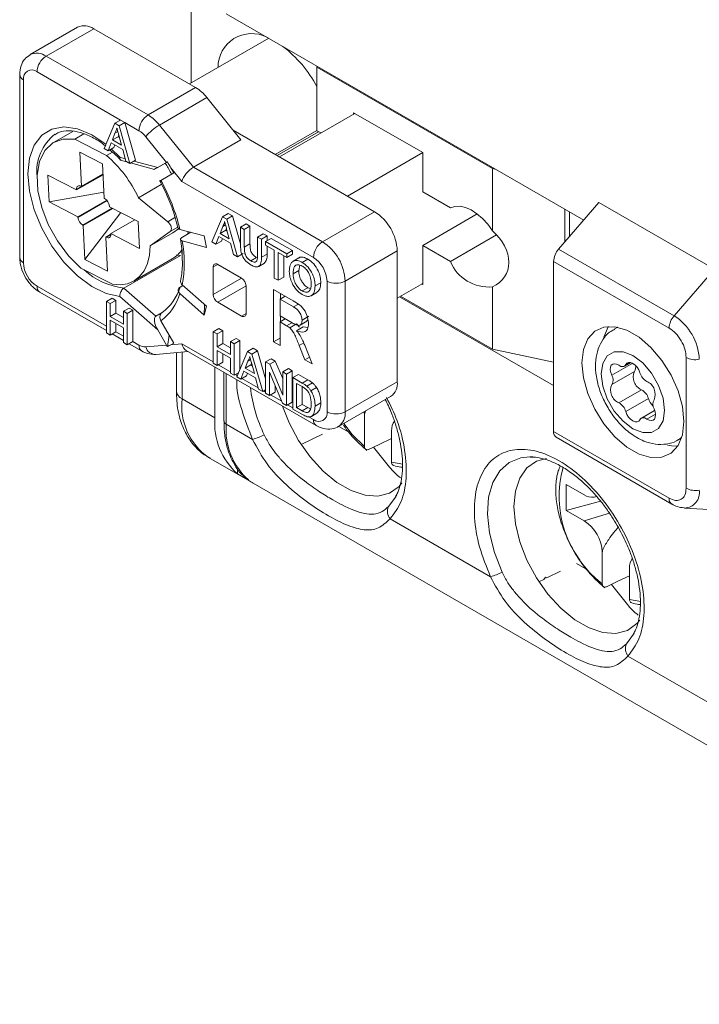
# Model space of a CAD drawing. Header units: millimetres. Extents: x 0 to 420, y 0 to 297.
# Tile 10 of 16: x 319 to 340, y 36 to 67. Entities that reach past the tile are written whole.
import ezdxf

# ---------------------------------------------------------------- set-up
doc = ezdxf.new("R2010")
doc.units = ezdxf.units.MM

msp = doc.modelspace()

# ---------------------------------------------------------------- linework, layer by layer
at = {"color": 7, "linetype": 'Continuous', "lineweight": 15}
for p, q in [((324.213, 67.795), (324.213, 65.04)), ((325.309, 67.203), (336.469, 60.761)), ((320.672, 66.784), (319.187, 65.926)), ((321.172, 66.734), (319.687, 65.877)), ((321.172, 66.734), (324.354, 64.897)), ((326.635, 66.438), (324.16, 65.009)), ((319.687, 65.877), (322.869, 64.04)), ((328.173, 65.55), (328.137, 65.53)), ((333.617, 62.366), (328.137, 65.53)), ((328.137, 65.53), (328.137, 63.55)), ((318.863, 65.305), (318.863, 59.589)), ((322.009, 63.883), (319.404, 65.387)), ((318.98, 65.142), (318.98, 59.426)), ((322.869, 64.04), (324.354, 64.897)), ((324.708, 64.584), (323.223, 63.726)), ((324.708, 64.584), (325.768, 63.264)), ((329.322, 64.091), (326.971, 62.733)), ((331.443, 62.866), (329.286, 64.111)), ((329.286, 64.111), (329.286, 64.07)), ((321.832, 63.781), (321.495, 62.996)), ((321.832, 63.781), (322.009, 63.883)), ((321.967, 63.703), (321.832, 63.781)), ((321.967, 63.703), (322.144, 63.806)), ((322.304, 62.529), (321.967, 63.703)), ((322.144, 63.806), (322.009, 63.883)), ((322.481, 62.631), (322.144, 63.806)), ((322.586, 63.55), (322.144, 63.806)), ((323.223, 63.726), (324.283, 62.407)), ((320.521, 63.529), (319.922, 63.184)), ((320.584, 63.283), (320.869, 63.448)), ((321.755, 63.261), (321.837, 63.471)), ((321.755, 63.261), (321.932, 63.363)), ((321.837, 63.471), (321.924, 63.521)), ((321.932, 63.363), (321.955, 63.423)), ((321.979, 63.335), (321.932, 63.363)), ((321.958, 63.415), (322.044, 63.094)), ((323.443, 62.561), (322.799, 63.362)), ((329.94, 61.019), (325.523, 63.569)), ((328.137, 63.556), (326.841, 62.808)), ((328.19, 63.519), (326.9, 62.774)), ((328.261, 63.478), (328.137, 63.55)), ((321.572, 62.776), (320.584, 63.283)), ((321.622, 62.923), (321.719, 63.168)), ((321.719, 63.168), (322.08, 62.96)), ((322.044, 63.094), (321.755, 63.261)), ((321.799, 63.025), (321.83, 63.104)), ((325.768, 63.264), (324.283, 62.407)), ((320.741, 62.876), (321.447, 62.513)), ((320.741, 62.876), (320.791, 61.807)), ((321.495, 62.996), (321.622, 62.923)), ((321.572, 62.776), (321.755, 62.882)), ((321.622, 62.923), (321.799, 63.025)), ((321.723, 62.981), (321.989, 62.719)), ((322.08, 62.96), (322.177, 62.602)), ((331.443, 62.866), (329.092, 61.509)), ((331.443, 61.641), (331.443, 62.866)), ((321.447, 62.513), (321.497, 61.445)), ((321.989, 62.719), (322.158, 62.674)), ((322.039, 62.618), (322.245, 62.563)), ((322.177, 62.602), (322.304, 62.529)), ((322.304, 62.529), (322.481, 62.631)), ((322.325, 62.542), (323.066, 62.343)), ((322.429, 62.601), (323.17, 62.403)), ((323.473, 62.578), (323.111, 62.369)), ((323.17, 62.403), (323.443, 62.561)), ((323.473, 62.578), (323.443, 62.561)), ((320.641, 61.7), (319.741, 62.162)), ((319.741, 62.162), (319.78, 61.324)), ((320.641, 61.7), (321.463, 62.175)), ((321.462, 62.195), (320.791, 61.807)), ((323.27, 61.999), (323.672, 62.231)), ((323.583, 62.387), (323.672, 62.231)), ((323.925, 61.961), (323.583, 62.387)), ((324.283, 62.407), (328.314, 60.08)), ((333.617, 62.366), (333.73, 62.342)), ((333.617, 62.366), (333.617, 60.425)), ((320.79, 61.808), (320.64, 61.721)), ((320.773, 61.816), (320.791, 61.807)), ((323.279, 61.866), (322.572, 61.457)), ((328.031, 59.59), (323.925, 61.961)), ((319.78, 61.324), (321.488, 61.629)), ((320.641, 61.7), (320.64, 61.721)), ((332.307, 61.143), (331.443, 61.641)), ((320.68, 60.862), (319.78, 61.324)), ((320.68, 60.862), (321.581, 61.383)), ((320.681, 60.841), (321.594, 61.368)), ((321.497, 61.445), (321.514, 61.436)), ((321.663, 61.196), (321.664, 61.175)), ((323.485, 60.709), (322.572, 61.457)), ((336.941, 61.305), (335.683, 59.853)), ((336.941, 61.305), (340.547, 59.223)), ((321.749, 61.132), (320.83, 60.601)), ((320.848, 60.592), (321.766, 61.123)), ((320.898, 59.524), (322.023, 60.991)), ((322.565, 60.713), (321.664, 61.175)), ((325.192, 60.862), (325.369, 60.964)), ((325.327, 60.784), (325.504, 60.886)), ((325.369, 60.964), (325.504, 60.886)), ((325.504, 60.886), (325.755, 60.012)), ((328.314, 60.08), (329.94, 61.019)), ((333.144, 60.95), (331.443, 59.967)), ((335.88, 61.101), (335.88, 60.08)), ((336.021, 61.019), (336.021, 60.244)), ((320.681, 60.841), (320.68, 60.862)), ((320.848, 60.592), (320.83, 60.601)), ((320.848, 60.592), (320.898, 59.524)), ((322.454, 60.77), (321.704, 60.337)), ((322.565, 60.713), (322.604, 59.875)), ((323.71, 60.839), (323.485, 60.709)), ((324.855, 60.076), (325.192, 60.862)), ((325.192, 60.862), (325.327, 60.784)), ((325.202, 60.562), (325.286, 60.611)), ((325.327, 60.784), (325.664, 59.609)), ((325.755, 60.537), (325.932, 60.639)), ((325.874, 60.468), (326.051, 60.57)), ((325.932, 60.639), (326.051, 60.57)), ((326.051, 60.57), (326.051, 60.013)), ((321.554, 60.23), (321.705, 60.317)), ((321.571, 60.221), (321.705, 60.298)), ((321.704, 60.337), (321.705, 60.316)), ((322.604, 59.875), (321.704, 60.337)), ((322.94, 59.953), (323.562, 60.397)), ((323.647, 60.361), (322.94, 59.953)), ((323.801, 60.535), (323.562, 60.397)), ((323.647, 60.361), (323.824, 60.487)), ((323.864, 60.467), (324.619, 60.264)), ((324.201, 60.376), (323.942, 60.227)), ((324.11, 60.324), (324.122, 60.397)), ((324.619, 60.264), (324.692, 59.907)), ((325.202, 60.562), (325.115, 60.341)), ((325.115, 60.341), (325.292, 60.443)), ((325.115, 60.341), (325.405, 60.174)), ((325.316, 60.504), (325.292, 60.443)), ((325.292, 60.443), (325.339, 60.416)), ((325.405, 60.174), (325.322, 60.479)), ((325.755, 59.973), (325.755, 60.537)), ((325.755, 60.537), (325.874, 60.468)), ((325.874, 60.468), (325.874, 59.911)), ((326.288, 60.229), (326.465, 60.331)), ((326.408, 60.16), (326.584, 60.262)), ((326.465, 60.331), (326.584, 60.262)), ((326.584, 60.262), (326.584, 60.112)), ((333.746, 60.3), (332.307, 59.469)), ((321.554, 60.23), (321.604, 59.162)), ((321.571, 60.221), (321.554, 60.23)), ((323.937, 60.109), (324.692, 59.907)), ((324.982, 60.003), (324.855, 60.076)), ((325.079, 60.249), (324.982, 60.003)), ((324.982, 60.003), (325.159, 60.105)), ((325.441, 60.04), (325.079, 60.249)), ((325.19, 60.184), (325.159, 60.105)), ((325.537, 59.683), (325.441, 60.04)), ((325.874, 59.911), (326.051, 60.013)), ((326.288, 60.229), (326.408, 60.16)), ((326.288, 59.672), (326.288, 60.229)), ((326.408, 60.16), (326.408, 59.596)), ((326.538, 60.085), (326.715, 60.187)), ((326.538, 60.085), (327.202, 59.702)), ((326.538, 59.972), (326.538, 60.085)), ((326.81, 59.815), (326.538, 59.972)), ((326.715, 60.187), (327.378, 59.804)), ((331.443, 58.743), (331.443, 59.967)), ((331.443, 59.967), (332.307, 59.469)), ((323.886, 59.657), (322.118, 58.636)), ((323.754, 59.669), (323.886, 59.657)), ((323.93, 59.845), (323.93, 59.618)), ((325.664, 59.609), (325.537, 59.683)), ((325.664, 59.609), (325.841, 59.712)), ((326.408, 59.596), (326.584, 59.699)), ((326.584, 59.945), (326.584, 59.699)), ((326.81, 58.948), (326.81, 59.815)), ((327.202, 59.589), (326.93, 59.746)), ((326.93, 59.746), (326.93, 58.879)), ((327.202, 59.702), (327.378, 59.804)), ((327.202, 59.702), (327.202, 59.589)), ((327.202, 59.589), (327.378, 59.691)), ((327.378, 59.804), (327.378, 59.691)), ((330.647, 59.794), (329.021, 58.855)), ((330.647, 55.712), (330.647, 59.794)), ((335.683, 59.853), (339.289, 57.771)), ((320.898, 59.524), (321.604, 59.162)), ((322.422, 58.853), (323.624, 59.547)), ((325.044, 59.376), (324.902, 59.294)), ((325.044, 59.376), (325.786, 58.947)), ((326.074, 59.486), (326.251, 59.588)), ((326.325, 59.314), (326.502, 59.416)), ((327.106, 59.644), (327.106, 58.981)), ((327.574, 59.575), (327.397, 59.473)), ((327.606, 59.346), (327.574, 59.186)), ((327.681, 59.438), (327.858, 59.54)), ((335.526, 54.158), (335.526, 59.47)), ((335.526, 59.47), (339.133, 57.388)), ((320.772, 59.261), (321.761, 58.754)), ((324.902, 58.437), (324.902, 59.294)), ((327.397, 59.084), (327.574, 59.186)), ((340.547, 59.223), (339.289, 57.771)), ((323.937, 58.736), (324.692, 58.067)), ((324.902, 58.437), (325.786, 58.947)), ((326.93, 58.879), (326.81, 58.948)), ((326.93, 58.879), (327.106, 58.981)), ((328.083, 58.702), (328.26, 58.804)), ((328.455, 54.773), (328.455, 58.855)), ((329.021, 58.855), (329.021, 54.773)), ((331.443, 58.783), (330.647, 58.324)), ((331.408, 58.763), (331.443, 58.743)), ((319.404, 58.691), (321.568, 57.442)), ((319.487, 58.508), (321.568, 57.307)), ((322.118, 58.636), (323.111, 57.756)), ((323.864, 58.463), (324.619, 57.793)), ((323.869, 58.665), (323.958, 58.717)), ((325.927, 58.702), (325.044, 58.192)), ((325.927, 58.702), (325.927, 57.845)), ((326.789, 58.593), (327.403, 58.238)), ((326.789, 56.96), (326.789, 58.593)), ((327.001, 58.296), (327.001, 58.47)), ((327.68, 58.546), (327.857, 58.648)), ((327.857, 58.648), (327.94, 58.623)), ((327.964, 58.397), (328.14, 58.5)), ((333.617, 58.673), (333.617, 56.732)), ((321.568, 58.218), (321.745, 58.32)), ((321.568, 58.218), (321.568, 57.238)), ((321.687, 58.149), (321.568, 58.218)), ((321.687, 58.149), (321.864, 58.251)), ((321.687, 57.747), (321.687, 58.149)), ((321.864, 58.251), (321.745, 58.32)), ((321.864, 57.849), (321.864, 58.251)), ((323.17, 57.328), (321.989, 58.375)), ((324.619, 57.793), (324.627, 58.124)), ((325.786, 57.763), (325.044, 58.192)), ((327.152, 58.383), (326.988, 58.289)), ((326.988, 58.289), (326.988, 57.766)), ((327.41, 58.046), (326.988, 58.289)), ((327.56, 58.133), (327.41, 58.046)), ((330.718, 58.365), (335.526, 55.589)), ((330.753, 58.385), (333.617, 56.732)), ((321.687, 57.747), (321.864, 57.849)), ((322.101, 57.713), (321.864, 57.849)), ((322.101, 57.91), (322.278, 58.013)), ((322.101, 57.91), (322.101, 57.508)), ((322.22, 57.841), (322.101, 57.91)), ((322.22, 57.841), (322.397, 57.943)), ((322.22, 56.862), (322.22, 57.841)), ((322.397, 57.943), (322.278, 58.013)), ((322.397, 56.964), (322.397, 57.943)), ((323.311, 57.872), (323.111, 57.756)), ((324.619, 57.793), (324.692, 58.067)), ((325.786, 57.763), (325.927, 57.845)), ((322.101, 57.508), (321.687, 57.747)), ((321.687, 57.634), (322.101, 57.395)), ((321.687, 57.169), (321.687, 57.634)), ((321.864, 57.271), (321.864, 57.532)), ((323.27, 57.617), (323.672, 56.919)), ((326.988, 57.766), (327.367, 57.547)), ((327.152, 57.671), (326.988, 57.577)), ((327.193, 57.459), (326.988, 57.577)), ((326.988, 57.577), (326.988, 56.844)), ((327.001, 57.585), (327.001, 57.758)), ((327.356, 57.554), (327.193, 57.459)), ((327.503, 57.518), (327.291, 57.395)), ((327.593, 57.416), (327.503, 57.518)), ((327.614, 57.482), (327.826, 57.605)), ((327.889, 57.757), (327.677, 57.635)), ((327.824, 57.608), (327.86, 57.646)), ((321.568, 57.238), (321.687, 57.169)), ((321.687, 57.169), (321.864, 57.271)), ((321.747, 57.204), (322.101, 56.999)), ((321.864, 57.271), (322.101, 57.135)), ((322.101, 57.395), (322.101, 56.931)), ((323.17, 57.328), (323.443, 56.855)), ((324.906, 57.271), (325.083, 57.373)), ((324.906, 56.291), (324.906, 57.271)), ((324.906, 57.271), (325.026, 57.202)), ((325.026, 57.202), (325.203, 57.304)), ((325.026, 57.202), (325.026, 56.8)), ((325.083, 57.373), (325.203, 57.304)), ((325.203, 57.304), (325.203, 56.902)), ((327.714, 57.424), (327.502, 57.302)), ((327.853, 57.404), (327.714, 57.424)), ((337.517, 57.415), (337.426, 57.362)), ((337.426, 57.363), (337.532, 57.412)), ((322.101, 56.931), (322.22, 56.862)), ((322.22, 56.862), (322.397, 56.964)), ((322.28, 56.896), (322.669, 56.671)), ((322.397, 56.964), (322.586, 56.854)), ((323.473, 56.809), (323.531, 57.164)), ((323.583, 56.868), (323.672, 56.919)), ((323.583, 56.868), (323.925, 56.898)), ((323.925, 56.898), (324.906, 56.332)), ((325.026, 56.8), (325.203, 56.902)), ((325.203, 56.902), (325.439, 56.765)), ((325.439, 56.963), (325.616, 57.065)), ((325.439, 56.561), (325.439, 56.963)), ((325.439, 56.963), (325.559, 56.894)), ((325.559, 56.894), (325.736, 56.996)), ((325.559, 56.894), (325.559, 55.914)), ((325.616, 57.065), (325.736, 56.996)), ((325.736, 56.996), (325.736, 56.094)), ((326.988, 57.075), (326.789, 56.96)), ((326.988, 56.844), (326.789, 56.96)), ((327.729, 56.924), (327.588, 56.843)), ((322.799, 56.798), (323.443, 56.855)), ((323.117, 56.562), (324.117, 56.652)), ((323.754, 56.619), (323.754, 55.425)), ((323.93, 56.635), (323.93, 55.18)), ((324.061, 56.684), (328.114, 54.345)), ((325.026, 56.8), (325.439, 56.561)), ((325.439, 56.448), (325.026, 56.687)), ((325.026, 56.687), (325.026, 56.222)), ((325.203, 56.585), (325.203, 56.324)), ((325.639, 55.868), (325.976, 56.653)), ((325.976, 56.653), (326.152, 56.755)), ((325.976, 56.653), (326.111, 56.576)), ((326.111, 56.576), (326.287, 56.678)), ((326.111, 56.576), (326.447, 55.401)), ((326.152, 56.755), (326.287, 56.678)), ((326.287, 56.678), (326.538, 55.804)), ((327.764, 56.397), (327.588, 56.843)), ((327.761, 56.849), (327.993, 56.265)), ((333.617, 56.732), (335.526, 56.319)), ((325.026, 56.222), (324.906, 56.291)), ((325.026, 56.222), (325.203, 56.324)), ((325.439, 55.983), (325.439, 56.448)), ((325.985, 56.354), (325.898, 56.133)), ((325.985, 56.354), (326.07, 56.403)), ((326.099, 56.295), (326.075, 56.235)), ((326.188, 55.966), (326.105, 56.271)), ((326.538, 56.329), (326.715, 56.431)), ((326.538, 55.349), (326.538, 56.329)), ((326.538, 56.329), (326.665, 56.256)), ((326.665, 56.256), (326.841, 56.358)), ((326.715, 56.431), (326.841, 56.358)), ((326.841, 56.358), (327.071, 55.812)), ((327.907, 56.479), (327.764, 56.397)), ((327.993, 56.265), (327.764, 56.397)), ((337.995, 56.287), (337.342, 55.911)), ((337.736, 56.196), (337.935, 56.311)), ((337.903, 56.316), (337.78, 56.245)), ((339.665, 56.466), (339.665, 52.384)), ((324.955, 56.168), (324.955, 54.588)), ((325.061, 56.242), (325.439, 56.024)), ((325.236, 56.006), (325.236, 54.486)), ((325.309, 55.964), (325.309, 54.384)), ((325.559, 55.914), (325.439, 55.983)), ((325.559, 55.914), (325.691, 55.99)), ((325.862, 56.041), (325.766, 55.795)), ((326.224, 55.832), (325.862, 56.041)), ((325.898, 56.133), (326.075, 56.235)), ((325.898, 56.133), (326.188, 55.966)), ((325.974, 55.976), (325.942, 55.897)), ((326.075, 56.235), (326.123, 56.207)), ((327.064, 55.045), (326.658, 56.011)), ((326.658, 56.011), (326.658, 55.28)), ((326.665, 56.256), (327.071, 55.29)), ((327.071, 56.021), (327.248, 56.123)), ((327.071, 55.29), (327.071, 56.021)), ((327.071, 56.021), (327.191, 55.952)), ((327.191, 55.952), (327.368, 56.054)), ((327.248, 56.123), (327.368, 56.054)), ((327.368, 56.054), (327.368, 55.074)), ((338.049, 56.03), (337.342, 55.622)), ((325.594, 55.934), (325.653, 55.901)), ((325.766, 55.795), (325.639, 55.868)), ((325.766, 55.795), (325.942, 55.897)), ((325.801, 55.815), (326.307, 55.523)), ((326.32, 55.475), (326.224, 55.832)), ((327.191, 55.952), (327.191, 54.972)), ((327.387, 55.839), (327.563, 55.941)), ((327.387, 54.859), (327.387, 55.839)), ((327.387, 55.839), (327.677, 55.671)), ((327.678, 55.557), (327.506, 55.657)), ((327.506, 55.657), (327.506, 54.903)), ((327.563, 55.941), (327.854, 55.773)), ((327.677, 55.671), (327.854, 55.773)), ((327.827, 55.571), (328.003, 55.673)), ((329.021, 54.773), (330.647, 55.712)), ((326.447, 55.401), (326.32, 55.475)), ((326.447, 55.401), (326.538, 55.454)), ((326.483, 55.422), (326.538, 55.39)), ((326.658, 55.28), (326.538, 55.349)), ((326.658, 55.28), (326.834, 55.382)), ((326.834, 55.591), (326.834, 55.382)), ((327.683, 55.555), (327.683, 55.005)), ((327.95, 55.429), (328.127, 55.531)), ((338.27, 55.459), (337.563, 55.051)), ((323.93, 55.18), (324.955, 54.588)), ((326.693, 55.3), (327.042, 55.099)), ((327.191, 54.972), (327.064, 55.045)), ((327.191, 54.972), (327.368, 55.074)), ((328.083, 54.952), (328.26, 55.054)), ((328.814, 54.315), (330.44, 55.254)), ((338.487, 55.19), (337.78, 54.781)), ((327.226, 54.992), (327.387, 54.9)), ((327.691, 54.684), (327.387, 54.859)), ((327.506, 54.903), (327.683, 55.005)), ((327.506, 54.903), (327.681, 54.802)), ((327.681, 54.802), (327.858, 54.904)), ((327.683, 55.005), (327.858, 54.904)), ((327.858, 54.904), (327.942, 54.866)), ((327.966, 54.628), (328.142, 54.731)), ((329.615, 54.777), (329.622, 54.67)), ((338.68, 54.813), (338.267, 54.574)), ((327.869, 54.621), (328.031, 54.528)), ((329.622, 53.689), (329.622, 54.67)), ((338.706, 54.699), (338.439, 54.545)), ((325.309, 54.384), (326.134, 53.907)), ((328.82, 54.316), (329.155, 54.122)), ((330.471, 53.199), (330.471, 54.18)), ((339.133, 52.076), (335.526, 54.158)), ((327.645, 53.75), (328.314, 54.077)), ((335.609, 53.975), (339.216, 51.893)), ((339.521, 53.965), (339.426, 53.899)), ((339.426, 53.898), (339.517, 53.951)), ((329.904, 53.669), (330.407, 53.043)), ((324.759, 53.348), (326.114, 52.566)), ((324.795, 53.328), (324.759, 53.348)), ((330.471, 53.199), (330.825, 53.139)), ((334.785, 53.364), (334.874, 53.361)), ((325.662, 52.995), (325.662, 52.836)), ((325.662, 52.836), (325.981, 52.652)), ((325.981, 52.658), (325.981, 52.652)), ((326.147, 52.546), (354.341, 36.271)), ((336.481, 52.18), (335.915, 52.506)), ((335.915, 52.506), (335.915, 51.69)), ((330.598, 52.115), (330.375, 51.811)), ((336.991, 51.983), (335.915, 51.69)), ((336.795, 52.108), (336.875, 52.124)), ((335.915, 51.69), (336.481, 51.363)), ((339.612, 51.768), (341.129, 51.683)), ((330.424, 51.431), (333.558, 49.621)), ((336.481, 51.363), (337.269, 51.607)), ((337.047, 49.403), (337.047, 50.383)), ((336.244, 50.03), (336.58, 49.836)), ((337.895, 48.913), (337.895, 49.894)), ((335.069, 49.464), (335.24, 49.548)), ((335.225, 49.54), (335.272, 49.611)), ((335.24, 49.548), (335.233, 49.552)), ((335.272, 49.611), (335.318, 49.585)), ((335.311, 49.589), (335.318, 49.585)), ((335.318, 49.585), (335.739, 49.791)), ((337.329, 49.383), (337.831, 48.757)), ((337.895, 48.913), (338.249, 48.853)), ((338.022, 47.828), (337.8, 47.525)), ((337.848, 47.145), (340.983, 45.335))]:
    msp.add_line(p, q, dxfattribs=at)
at = {"color": 7, "linetype": 'Continuous', "lineweight": 15, "flags": 128}
for points in [[(321.989, 58.375), (321.559, 58.47), (321.11, 58.688), (320.664, 59.018), (320.242, 59.445), (319.866, 59.947), (319.552, 60.502), (319.317, 61.081), (319.171, 61.657), (319.122, 62.202), (319.171, 62.691), (319.317, 63.098), (319.552, 63.406), (319.866, 63.598), (320.242, 63.666), (320.664, 63.606), (321.11, 63.422), (321.551, 63.127)], [(320.584, 63.283), (320.213, 63.287), (319.895, 63.167), (319.646, 62.93), (319.481, 62.589), (319.408, 62.163), (319.431, 61.674), (319.549, 61.149), (319.755, 60.617), (320.038, 60.107), (320.384, 59.647), (320.772, 59.261)], [(320.64, 61.721), (320.641, 61.752), (320.647, 61.78), (320.659, 61.802), (320.676, 61.818), (320.696, 61.828), (320.72, 61.831), (320.746, 61.827), (320.773, 61.816)], [(333.617, 60.425), (333.47, 60.627), (333.308, 60.807), (333.134, 60.957), (332.956, 61.074), (332.778, 61.153), (332.607, 61.191), (332.448, 61.187), (332.307, 61.143)], [(323.562, 60.397), (323.583, 60.42), (323.595, 60.453), (323.598, 60.494), (323.591, 60.54), (323.575, 60.587), (323.551, 60.634), (323.52, 60.675), (323.485, 60.709)], [(321.705, 60.316), (321.703, 60.285), (321.697, 60.257), (321.685, 60.235), (321.669, 60.219), (321.648, 60.209), (321.625, 60.206), (321.599, 60.21), (321.571, 60.221)], [(321.761, 58.754), (322.005, 58.737), (322.23, 58.772), (322.431, 58.859), (322.604, 58.995), (322.744, 59.176), (322.848, 59.4), (322.913, 59.661), (322.94, 59.953)], [(339.592, 54.467), (339.546, 54.054), (339.41, 53.718), (339.192, 53.48), (338.905, 53.352), (338.566, 53.342), (338.193, 53.451), (337.81, 53.672), (337.437, 53.993), (337.098, 54.395), (336.81, 54.855), (336.593, 55.345), (336.457, 55.837), (336.41, 56.304), (336.457, 56.717), (336.593, 57.052), (336.81, 57.291), (337.098, 57.419), (337.437, 57.429), (337.81, 57.32), (338.193, 57.099), (338.566, 56.778), (338.905, 56.376), (339.192, 55.916), (339.41, 55.426), (339.546, 54.933), (339.592, 54.467)], [(337.241, 57.438), (337.229, 57.42), (337.097, 57.099)], [(338.001, 54.242), (337.695, 54.475), (337.419, 54.796), (337.2, 55.176), (337.06, 55.576), (337.011, 55.957), (337.06, 56.282), (337.2, 56.52), (337.419, 56.646), (337.695, 56.649), (338.001, 56.529), (338.307, 56.296), (338.583, 55.974), (338.802, 55.595), (338.943, 55.195), (338.991, 54.814), (338.943, 54.489), (338.802, 54.251), (338.583, 54.125), (338.307, 54.122), (338.001, 54.242)], [(337.563, 56.226), (337.494, 56.263), (337.428, 56.275), (337.371, 56.262), (337.328, 56.223), (337.302, 56.164), (337.296, 56.087), (337.309, 56), (337.342, 55.911)], [(338.223, 55.989), (338.186, 56.079), (338.133, 56.162), (338.07, 56.232), (338.001, 56.284), (337.932, 56.312), (337.869, 56.315), (337.817, 56.292), (337.78, 56.245)], [(337.78, 56.245), (337.764, 56.22), (337.744, 56.201), (337.72, 56.189), (337.692, 56.183), (337.662, 56.184), (337.63, 56.191), (337.597, 56.205), (337.563, 56.226)], [(330.794, 52.549), (330.702, 52.443), (330.405, 52.234), (330.046, 52.14), (329.641, 52.166), (329.207, 52.31), (328.764, 52.566), (328.33, 52.923), (327.925, 53.365), (327.566, 53.873), (327.27, 54.425), (327.062, 54.952)], [(337.78, 54.781), (337.817, 54.692), (337.869, 54.609), (337.932, 54.539), (338.001, 54.487), (338.07, 54.459), (338.133, 54.456), (338.186, 54.479), (338.223, 54.526)], [(338.439, 54.545), (338.509, 54.508), (338.575, 54.496), (338.632, 54.509), (338.675, 54.547), (338.701, 54.607), (338.707, 54.684), (338.693, 54.77), (338.661, 54.86)], [(338.223, 54.526), (338.239, 54.551), (338.259, 54.569), (338.283, 54.582), (338.311, 54.588), (338.341, 54.587), (338.373, 54.58), (338.406, 54.566), (338.439, 54.545)], [(328.975, 54.408), (329.242, 54.067), (329.622, 53.689)], [(330.471, 53.938), (330.085, 53.755), (329.751, 53.597)], [(339.08, 53.733), (339.202, 53.709), (339.399, 53.7)], [(333.919, 49.765), (333.679, 50.381), (333.525, 50.993), (333.464, 51.575), (333.498, 52.106), (333.627, 52.564), (333.844, 52.931), (334.141, 53.191), (334.507, 53.335), (334.785, 53.364)], [(338.218, 48.263), (338.127, 48.157), (337.83, 47.948), (337.471, 47.854), (337.066, 47.88), (336.632, 48.023), (336.189, 48.279), (335.755, 48.636), (335.35, 49.079), (334.991, 49.587), (334.694, 50.139), (334.472, 50.71), (334.335, 51.276), (334.289, 51.812), (334.335, 52.295), (334.472, 52.703), (334.694, 53.018), (334.991, 53.228), (335.306, 53.317)], [(330.619, 52.156), (330.616, 52.149), (330.598, 52.115)], [(337.513, 51.224), (337.513, 51.224)], [(337.895, 49.651), (337.51, 49.469), (337.176, 49.31)], [(338.044, 47.87), (338.04, 47.863), (338.022, 47.828)]]:
    msp.add_lwpolyline(points, dxfattribs=at)
at = {"color": 7, "linetype": 'Continuous', "lineweight": 15}
for centre, radius, start, end in [((320.879, 66.325), 0.503, 54.3825, 114.3069), ((326.105, 65.531), 1.052, 63.1906, 180.3489), ((324.711, 63.103), 3.884, 28.1029, 52.4381), ((319.394, 65.467), 0.504, 54.4106, 113.9835), ((320.019, 65.359), 0.615, 122.6057, 177.3941), ((319.056, 65.32), 0.194, 184.3781, 246.9208), ((319.239, 65.184), 0.262, 50.7966, 189.214), ((323.682, 63.783), 1.302, 37.9788, 58.894), ((323.201, 63.522), 0.615, 122.6057, 177.3941), ((322.197, 62.925), 1.302, 37.9788, 58.894), ((323.988, 62.407), 1.526, 120.1047, 141.2292), ((320.862, 62.281), 1.465, 127.8155, 186.3643), ((322.183, 62.881), 0.781, 37.9785, 58.8941), ((318.919, 59.726), 4.043, 25.356, 48.9747), ((317.637, 58.932), 6.414, 13.8442, 28.5672), ((321.358, 61.172), 0.306, 4.3852, 59.2909), ((329.112, 59.724), 1.537, 2.6054, 57.3945), ((320.986, 60.865), 0.306, 184.3859, 239.2904), ((320.25, 59.422), 3.751, 349.4531, 10.5469), ((328.645, 59.562), 0.615, 122.6057, 177.3941), ((327.486, 58.786), 1.537, 2.6054, 57.3945), ((323.169, 60.322), 0.898, 300.4789, 327.9534), ((336.145, 59.44), 0.619, 138.2721, 177.2511), ((319.063, 59.609), 0.201, 185.6944, 245.6243), ((319.901, 59.468), 0.922, 182.6055, 237.3945), ((324.988, 59.308), 0.0873, 50.7968, 189.2142), ((327.534, 58.814), 0.922, 2.6055, 57.3945), ((333.498, 59.955), 1.287, 202.2012, 275.2997), ((322.349, 60.776), 2.152, 226.7265, 263.858), ((325.62, 58.688), 0.307, 2.6058, 57.3942), ((328.738, 59.401), 0.615, 242.61, 297.3903), ((319.597, 58.668), 0.194, 173.0976, 235.5913), ((322.298, 58.932), 1.635, 306.4712, 343.3275), ((322.383, 59.117), 1.553, 306.6978, 343.1008), ((325.209, 58.451), 0.307, 182.6054, 237.3945), ((325.841, 57.831), 0.0873, 230.7974, 9.2136), ((339.751, 57.359), 0.619, 138.2721, 177.2511), ((338.369, 56.333), 1.707, 2.6055, 57.3945), ((322.787, 56.835), 0.201, 174.3822, 234.2942), ((322.783, 57.165), 0.368, 237.6507, 272.3579), ((323.107, 56.883), 0.32, 195.3846, 271.7377), ((339.949, 57.017), 0.619, 242.7525, 281.7266), ((338.445, 55.855), 0.433, 156.1744, 246.237), ((337.878, 56.158), 0.213, 323.181, 17.2533), ((338.655, 56.115), 0.45, 196.194, 241.3951), ((330.173, 55.651), 0.479, 304.0036, 7.3086), ((337.113, 55.766), 0.27, 327.7074, 32.2926), ((338.265, 55.324), 0.433, 336.1744, 66.237), ((324.054, 55.455), 0.302, 185.6947, 245.6263), ((330.897, 56.139), 4.872, 187.2008, 205.3799), ((337.738, 55.447), 0.433, 156.1744, 246.237), ((338.055, 55.064), 0.45, 16.194, 61.3951), ((325.893, 54.965), 1.975, 173.7535, 234.9343), ((337.348, 54.656), 0.45, 16.194, 61.3951), ((339.034, 55.363), 0.574, 197.6067, 224.9595), ((338.889, 55.005), 0.27, 147.7074, 212.2926), ((328.197, 54.731), 0.262, 230.7968, 9.214), ((328.738, 55.319), 0.615, 242.61, 297.3903), ((328.532, 54.719), 0.492, 304.6875, 6.3287), ((327.049, 54.414), 2.101, 175.2609, 228.6933), ((325.357, 54.496), 0.122, 183.0045, 246.4833), ((328.231, 54.508), 0.201, 174.3822, 234.2942), ((330.937, 54.204), 0.467, 143.1192, 183.0211), ((327.403, 54.21), 2.101, 175.2609, 228.6933), ((335.726, 54.138), 0.2, 174.2391, 234.4481), ((325.496, 56.038), 2.223, 286.6634, 296.6909), ((332.12, 54.444), 2.213, 219.2572, 231.59), ((339.139, 52.131), 3.438, 164.6979, 232.5216), ((339.602, 52.247), 0.479, 271.1705, 9.72), ((339.949, 52.934), 0.619, 242.7525, 281.7266), ((336.73, 52.549), 0.445, 235.9977, 278.4286), ((339.332, 52.056), 0.201, 174.2549, 234.2625), ((330.716, 51.661), 0.372, 156.2905, 218.239), ((335.819, 50.328), 1.229, 2.6055, 57.3945), ((338.362, 49.918), 0.467, 143.12, 183.0206), ((332.921, 51.752), 2.224, 286.6637, 296.6904), ((339.544, 50.157), 2.213, 219.2571, 231.5902), ((338.141, 47.375), 0.372, 156.2903, 218.239)]:
    msp.add_arc(centre, radius, start, end, dxfattribs=at)
for centre, major_axis, ratio, start_param, end_param in [((322.919, 63.727), (-1.017, 1.894), 0.031983, 2.205361, 2.339841), ((323.311, 62.485), (0.245, 0.141), 0.000066, 2.186238, 3.757034), ((324.208, 62.124), (0.264, 0.308), 0.410799, 0.862075, 2.432871), ((332.692, 59.749), (1.355, -0.68), 0.716118, 5.755544, 7.500692), ((323.311, 57.41), (-0.2, 0.346), 0.408237, 6.283162, 7.853959), ((324.208, 57.062), (0.088, 0.4), 0.697911, 2.138832, 2.924312), ((323.725, 57.018), (-0.207, 0.359), 0.788654, 1.570698, 1.705179), ((322.919, 56.946), (1.014, 0.321), 0.315819, 5.187833, 5.322314), ((328.314, 55.914), (2.329, 3.265), 0.631605, 3.139658, 3.202403), ((328.314, 55.914), (2.27, 3.303), 0.623133, 3.127932, 3.190678)]:
    msp.add_ellipse(centre, major_axis=major_axis, ratio=ratio, start_param=start_param, end_param=end_param, dxfattribs=at)
for points, knots in [([(319.194, 65.922), (319.131, 65.88), (319.002, 65.793), (318.886, 65.568), (318.871, 65.397), (318.863, 65.305)], [0, 0, 0, 0, 0.304969, 0.627584, 1, 1, 1, 1]), ([(319.964, 63.424), (320.004, 63.45), (320.125, 63.53), (320.387, 63.562), (320.741, 63.516), (321.119, 63.356), (321.394, 63.2), (321.533, 63.077), (321.547, 63.064)], [0, 0, 0, 0, 0.109644, 0.337516, 0.556321, 0.767269, 0.976077, 1, 1, 1, 1]), ([(321.837, 63.471), (321.849, 63.5), (321.87, 63.553), (321.89, 63.606), (321.9, 63.629)], [0, 0, 0, 0, 0.560003, 1, 1, 1, 1]), ([(321.9, 63.629), (321.908, 63.59), (321.922, 63.519), (321.947, 63.447), (321.958, 63.415)], [0, 0, 0, 0, 0.559909, 1, 1, 1, 1]), ([(321.668, 62.959), (321.739, 62.901), (321.856, 62.804), (321.966, 62.682), (322.01, 62.633)], [0, 0, 0, 0, 0.602562, 1, 1, 1, 1]), ([(322.039, 62.619), (322.038, 62.619), (322.024, 62.619), (322.006, 62.638), (321.99, 62.672), (321.988, 62.703), (321.989, 62.718), (321.989, 62.719)], [0, 0, 0, 0, 0.0243953, 0.3551625, 0.7047782, 0.98198, 1, 1, 1, 1]), ([(323.404, 62.538), (323.413, 62.525), (323.49, 62.417), (323.549, 62.295), (323.6, 62.189)], [0, 0, 0, 0, 0.1257986, 1, 1, 1, 1]), ([(323.23, 61.994), (323.283, 61.893), (323.437, 61.598), (323.649, 61.091), (323.758, 60.693), (323.813, 60.493)], [0, 0, 0, 0, 0.20635, 0.601435, 1, 1, 1, 1]), ([(323.239, 61.981), (323.239, 61.981), (323.236, 61.979), (323.247, 61.986), (323.263, 61.995), (323.27, 61.999)], [0, 0, 0, 0, 0.094439, 0.639361, 1, 1, 1, 1]), ([(325.26, 60.71), (325.252, 60.679), (325.237, 60.625), (325.213, 60.581), (325.202, 60.562)], [0, 0, 0, 0, 0.5599095, 1, 1, 1, 1]), ([(325.322, 60.479), (325.311, 60.522), (325.29, 60.599), (325.269, 60.676), (325.26, 60.71)], [0, 0, 0, 0, 0.56, 1, 1, 1, 1]), ([(323.864, 60.467), (323.85, 60.472), (323.822, 60.481), (323.814, 60.499), (323.81, 60.507)], [0, 0, 0, 0, 0.502574, 1, 1, 1, 1]), ([(323.88, 60.166), (323.897, 60.066), (323.921, 59.925), (323.924, 59.796), (323.925, 59.759)], [0, 0, 0, 0, 0.715031, 1, 1, 1, 1]), ([(323.942, 60.227), (323.928, 60.218), (323.899, 60.198), (323.88, 60.168), (323.883, 60.14), (323.904, 60.12), (323.928, 60.112), (323.937, 60.109)], [0, 0, 0, 0, 0.214338, 0.428668, 0.643134, 0.857878, 1, 1, 1, 1]), ([(326.083, 59.355), (326.029, 59.39), (325.922, 59.459), (325.795, 59.648), (325.759, 59.826), (325.756, 59.924), (325.755, 59.973)], [0, 0, 0, 0, 0.2807139, 0.5578895, 0.7783979, 1, 1, 1, 1]), ([(326.051, 60.013), (326.052, 59.971), (326.052, 59.888), (326.083, 59.754), (326.166, 59.644), (326.222, 59.607), (326.251, 59.588)], [0, 0, 0, 0, 0.281724, 0.560128, 0.7795, 1, 1, 1, 1]), ([(323.925, 59.759), (323.934, 59.615), (323.955, 59.287), (323.908, 59.008), (323.882, 58.852)], [0, 0, 0, 0, 0.439278, 1, 1, 1, 1]), ([(325.874, 59.911), (325.875, 59.869), (325.876, 59.786), (325.907, 59.652), (325.989, 59.542), (326.045, 59.505), (326.074, 59.486)], [0, 0, 0, 0, 0.281724, 0.560128, 0.7795, 1, 1, 1, 1]), ([(326.074, 59.486), (326.099, 59.473), (326.148, 59.447), (326.221, 59.435), (326.287, 59.504), (326.288, 59.602), (326.288, 59.672)], [0, 0, 0, 0, 0.187575, 0.3742, 0.559694, 1, 1, 1, 1]), ([(326.584, 59.699), (326.585, 59.635), (326.586, 59.515), (326.527, 59.45), (326.499, 59.42)], [0, 0, 0, 0, 0.524362, 1, 1, 1, 1]), ([(318.863, 59.589), (318.866, 59.528), (318.876, 59.364), (318.966, 59.09), (319.143, 58.796), (319.331, 58.606), (319.455, 58.529), (319.487, 58.508)], [0, 0, 0, 0, 0.147174, 0.395465, 0.646826, 0.906513, 1, 1, 1, 1]), ([(326.408, 59.596), (326.407, 59.535), (326.405, 59.414), (326.334, 59.295), (326.209, 59.29), (326.125, 59.333), (326.083, 59.355)], [0, 0, 0, 0, 0.281616, 0.559128, 0.779, 1, 1, 1, 1]), ([(327.278, 59.155), (327.282, 59.226), (327.29, 59.368), (327.389, 59.489), (327.531, 59.51), (327.631, 59.462), (327.681, 59.438)], [0, 0, 0, 0, 0.2805804, 0.5596089, 0.7795779, 1, 1, 1, 1]), ([(327.681, 59.324), (327.634, 59.344), (327.539, 59.385), (327.408, 59.312), (327.401, 59.171), (327.397, 59.084)], [0, 0, 0, 0, 0.280155, 0.559672, 1, 1, 1, 1]), ([(327.577, 59.571), (327.579, 59.574), (327.608, 59.611), (327.711, 59.607), (327.809, 59.562), (327.858, 59.54)], [0, 0, 0, 0, 0.04732, 0.52317, 1, 1, 1, 1]), ([(327.681, 59.438), (327.743, 59.393), (327.868, 59.304), (328.005, 59.086), (328.073, 58.877), (328.08, 58.76), (328.083, 58.702)], [0, 0, 0, 0, 0.279616, 0.558572, 0.779078, 1, 1, 1, 1]), ([(327.858, 59.54), (327.92, 59.495), (328.045, 59.406), (328.182, 59.188), (328.25, 58.979), (328.256, 58.862), (328.26, 58.804)], [0, 0, 0, 0, 0.279616, 0.558572, 0.779078, 1, 1, 1, 1]), ([(327.68, 58.433), (327.619, 58.477), (327.497, 58.564), (327.361, 58.776), (327.29, 58.982), (327.282, 59.097), (327.278, 59.155)], [0, 0, 0, 0, 0.279586, 0.558773, 0.779301, 1, 1, 1, 1]), ([(327.397, 59.084), (327.4, 59.03), (327.406, 58.922), (327.475, 58.755), (327.573, 58.62), (327.644, 58.571), (327.68, 58.546)], [0, 0, 0, 0, 0.280643, 0.559885, 0.779854, 1, 1, 1, 1]), ([(327.574, 59.186), (327.577, 59.132), (327.583, 59.024), (327.651, 58.857), (327.75, 58.722), (327.821, 58.673), (327.857, 58.648)], [0, 0, 0, 0, 0.280643, 0.559885, 0.779854, 1, 1, 1, 1]), ([(327.963, 58.772), (327.96, 58.827), (327.954, 58.937), (327.891, 59.108), (327.791, 59.248), (327.718, 59.299), (327.681, 59.324)], [0, 0, 0, 0, 0.280784, 0.560094, 0.779949, 1, 1, 1, 1]), ([(323.937, 58.736), (323.924, 58.75), (323.896, 58.779), (323.879, 58.826), (323.884, 58.853), (323.887, 58.864)], [0, 0, 0, 0, 0.367081, 0.734156, 1, 1, 1, 1]), ([(327.68, 58.546), (327.726, 58.526), (327.819, 58.486), (327.916, 58.543), (327.958, 58.648), (327.961, 58.731), (327.963, 58.772)], [0, 0, 0, 0, 0.279092, 0.55817, 0.778811, 1, 1, 1, 1]), ([(328.26, 58.804), (328.255, 58.733), (328.248, 58.599), (328.172, 58.535), (328.137, 58.505)], [0, 0, 0, 0, 0.528459, 1, 1, 1, 1]), ([(322.118, 58.636), (322.103, 58.626), (322.073, 58.605), (322.034, 58.553), (322.005, 58.492), (321.99, 58.431), (321.988, 58.393), (321.989, 58.376), (321.989, 58.375)], [0, 0, 0, 0, 0.199094, 0.397992, 0.602096, 0.817829, 0.988881, 1, 1, 1, 1]), ([(323.869, 58.665), (323.855, 58.655), (323.826, 58.634), (323.807, 58.589), (323.81, 58.539), (323.831, 58.495), (323.855, 58.472), (323.864, 58.463)], [0, 0, 0, 0, 0.214338, 0.428668, 0.643134, 0.857878, 1, 1, 1, 1]), ([(328.083, 58.702), (328.077, 58.633), (328.067, 58.496), (327.968, 58.379), (327.826, 58.365), (327.729, 58.41), (327.68, 58.433)], [0, 0, 0, 0, 0.2803568, 0.5595096, 0.7796394, 1, 1, 1, 1]), ([(327.403, 58.238), (327.468, 58.2), (327.597, 58.124), (327.772, 57.934), (327.861, 57.71), (327.872, 57.586), (327.877, 57.524)], [0, 0, 0, 0, 0.281687, 0.559297, 0.779414, 1, 1, 1, 1]), ([(323.27, 57.617), (323.26, 57.637), (323.241, 57.678), (323.235, 57.744), (323.248, 57.804), (323.276, 57.848), (323.301, 57.865), (323.311, 57.872)], [0, 0, 0, 0, 0.215042, 0.430084, 0.645016, 0.859682, 1, 1, 1, 1]), ([(327.677, 57.635), (327.673, 57.68), (327.664, 57.77), (327.566, 57.945), (327.469, 58.007), (327.41, 58.046)], [0, 0, 0, 0, 0.280425, 0.559989, 1, 1, 1, 1]), ([(327.367, 57.547), (327.408, 57.524), (327.49, 57.479), (327.603, 57.46), (327.667, 57.529), (327.674, 57.599), (327.677, 57.635)], [0, 0, 0, 0, 0.281553, 0.56028, 0.779832, 1, 1, 1, 1]), ([(327.877, 57.524), (327.871, 57.464), (327.859, 57.343), (327.729, 57.23), (327.588, 57.275), (327.502, 57.302)], [0, 0, 0, 0, 0.2805186, 0.5605307, 1, 1, 1, 1]), ([(327.291, 57.395), (327.273, 57.408), (327.24, 57.432), (327.207, 57.451), (327.193, 57.459)], [0, 0, 0, 0, 0.559853, 1, 1, 1, 1]), ([(327.588, 56.843), (327.544, 56.952), (327.484, 57.103), (327.386, 57.298), (327.322, 57.363), (327.291, 57.395)], [0, 0, 0, 0, 0.560782, 0.780695, 1, 1, 1, 1]), ([(327.502, 57.302), (327.524, 57.277), (327.562, 57.231), (327.597, 57.18), (327.612, 57.158)], [0, 0, 0, 0, 0.560153, 1, 1, 1, 1]), ([(337.435, 57.351), (337.392, 57.33), (337.245, 57.261), (337.063, 57.043), (336.905, 56.736), (336.83, 56.377), (336.835, 55.974), (336.925, 55.539), (337.099, 55.099), (337.346, 54.684), (337.652, 54.319), (337.923, 54.09), (338.087, 53.991), (338.126, 53.968)], [0, 0, 0, 0, 0.038176, 0.130503, 0.221271, 0.316256, 0.418556, 0.526491, 0.635403, 0.744262, 0.854068, 0.965989, 1, 1, 1, 1]), ([(339.133, 57.388), (339.202, 57.339), (339.342, 57.24), (339.518, 56.996), (339.641, 56.722), (339.657, 56.551), (339.665, 56.466)], [0, 0, 0, 0, 0.249912, 0.500006, 0.750094, 1, 1, 1, 1]), ([(327.612, 57.158), (327.643, 57.101), (327.699, 57.001), (327.742, 56.896), (327.761, 56.849)], [0, 0, 0, 0, 0.559818, 1, 1, 1, 1]), ([(322.669, 56.671), (322.726, 56.642), (322.867, 56.569), (323.024, 56.565), (323.117, 56.562)], [0, 0, 0, 0, 0.403668, 1, 1, 1, 1]), ([(326.043, 56.501), (326.035, 56.471), (326.021, 56.417), (325.996, 56.373), (325.985, 56.354)], [0, 0, 0, 0, 0.559908, 1, 1, 1, 1]), ([(326.105, 56.271), (326.094, 56.314), (326.073, 56.391), (326.052, 56.468), (326.043, 56.501)], [0, 0, 0, 0, 0.56, 1, 1, 1, 1]), ([(326.134, 53.907), (326.011, 54.218), (325.767, 54.839), (325.622, 55.489), (325.638, 55.767), (325.638, 55.774)], [0, 0, 0, 0, 0.493258, 0.986979, 1, 1, 1, 1]), ([(327.677, 55.671), (327.705, 55.655), (327.755, 55.626), (327.805, 55.588), (327.827, 55.571)], [0, 0, 0, 0, 0.560159, 1, 1, 1, 1]), ([(327.854, 55.773), (327.882, 55.757), (327.932, 55.728), (327.982, 55.69), (328.003, 55.673)], [0, 0, 0, 0, 0.560159, 1, 1, 1, 1]), ([(328.003, 55.673), (328.029, 55.65), (328.073, 55.609), (328.111, 55.555), (328.127, 55.531)], [0, 0, 0, 0, 0.559862, 1, 1, 1, 1]), ([(323.754, 55.425), (323.757, 55.32), (323.764, 55.019), (323.85, 54.555), (324.037, 54.081), (324.313, 53.693), (324.574, 53.442), (324.764, 53.355), (324.812, 53.334)], [0, 0, 0, 0, 0.1154451, 0.3321262, 0.547806, 0.7333164, 0.9320702, 1, 1, 1, 1]), ([(327.818, 55.456), (327.793, 55.478), (327.747, 55.518), (327.699, 55.545), (327.678, 55.557)], [0, 0, 0, 0, 0.559252, 1, 1, 1, 1]), ([(327.963, 55.024), (327.959, 55.104), (327.954, 55.215), (327.886, 55.371), (327.841, 55.428), (327.818, 55.456)], [0, 0, 0, 0, 0.559188, 0.780063, 1, 1, 1, 1]), ([(327.827, 55.571), (327.852, 55.548), (327.897, 55.507), (327.934, 55.453), (327.95, 55.429)], [0, 0, 0, 0, 0.559862, 1, 1, 1, 1]), ([(327.95, 55.429), (327.975, 55.385), (328.025, 55.297), (328.073, 55.129), (328.079, 55.019), (328.083, 54.952)], [0, 0, 0, 0, 0.279769, 0.559917, 1, 1, 1, 1]), ([(328.127, 55.531), (328.152, 55.487), (328.202, 55.399), (328.25, 55.231), (328.256, 55.121), (328.26, 55.054)], [0, 0, 0, 0, 0.279769, 0.559917, 1, 1, 1, 1]), ([(328.26, 55.054), (328.257, 54.983), (328.251, 54.843), (328.177, 54.768), (328.141, 54.732)], [0, 0, 0, 0, 0.507543, 1, 1, 1, 1]), ([(330.27, 55.156), (330.305, 55.089), (330.38, 54.948), (330.49, 54.677), (330.61, 54.345), (330.714, 53.959), (330.785, 53.571), (330.817, 53.192), (330.807, 52.836), (330.755, 52.517), (330.683, 52.276), (330.619, 52.166), (330.597, 52.127)], [0, 0, 0, 0, 0.05811, 0.123331, 0.230413, 0.33969, 0.454815, 0.572551, 0.691819, 0.812254, 0.934521, 1, 1, 1, 1]), ([(330.314, 55.219), (330.431, 54.978), (330.697, 54.429), (330.907, 53.551), (330.953, 52.683), (330.804, 51.931), (330.55, 51.598), (330.424, 51.431)], [0, 0, 0, 0, 0.163759, 0.372819, 0.58187, 0.791033, 1, 1, 1, 1]), ([(327.681, 54.802), (327.722, 54.778), (327.796, 54.736), (327.855, 54.75), (327.882, 54.756)], [0, 0, 0, 0, 0.56179, 1, 1, 1, 1]), ([(328.083, 54.952), (328.079, 54.883), (328.07, 54.746), (327.984, 54.611), (327.837, 54.606), (327.739, 54.658), (327.691, 54.684)], [0, 0, 0, 0, 0.28083, 0.559957, 0.779065, 1, 1, 1, 1]), ([(327.882, 54.756), (327.91, 54.794), (327.961, 54.862), (327.962, 54.974), (327.963, 55.024)], [0, 0, 0, 0, 0.557437, 1, 1, 1, 1]), ([(329.668, 54.808), (329.659, 54.791), (329.64, 54.756), (329.625, 54.707), (329.623, 54.679), (329.622, 54.67)], [0, 0, 0, 0, 0.365719, 0.785889, 1, 1, 1, 1]), ([(325.241, 54.489), (325.241, 54.394), (325.241, 54.152), (325.299, 53.793), (325.407, 53.413), (325.528, 53.197), (325.588, 53.09)], [0, 0, 0, 0, 0.17533, 0.447184, 0.723069, 1, 1, 1, 1]), ([(328.114, 54.345), (328.171, 54.316), (328.307, 54.247), (328.534, 54.224), (328.726, 54.25), (328.798, 54.311), (328.808, 54.319)], [0, 0, 0, 0, 0.258001, 0.612167, 0.948303, 1, 1, 1, 1]), ([(328.968, 54.356), (328.975, 54.346), (329.081, 54.177), (329.327, 53.898), (329.576, 53.674), (329.697, 53.566)], [0, 0, 0, 0, 0.033048, 0.530942, 1, 1, 1, 1]), ([(330.424, 51.431), (330.304, 51.319), (330.063, 51.095), (329.626, 51.063), (329.113, 51.202), (328.513, 51.503), (327.849, 51.932), (327.18, 52.476), (326.551, 53.123), (326.273, 53.646), (326.134, 53.907)], [0, 0, 0, 0, 0.124869, 0.249875, 0.374935, 0.500006, 0.625075, 0.750131, 0.875134, 1, 1, 1, 1]), ([(330.375, 51.811), (330.31, 51.755), (330.087, 51.566), (329.639, 51.552), (329.097, 51.767), (328.606, 52.035), (328.21, 52.277), (327.71, 52.637), (327.314, 52.955), (327.114, 53.184), (327.083, 53.21), (327.081, 53.213), (327.081, 53.213), (327.081, 53.213), (327.081, 53.213), (327.081, 53.213), (327.081, 53.214), (327.08, 53.214), (327.08, 53.215), (327.079, 53.216), (327.076, 53.218), (327.071, 53.224), (327.062, 53.234), (327.043, 53.254), (327.007, 53.294), (326.939, 53.371), (326.822, 53.514), (326.655, 53.741), (326.553, 53.939), (326.495, 54.051)], [0, 0, 0, 0, 0.073165, 0.249528, 0.431816, 0.499374, 0.59005, 0.689459, 0.81696, 0.834101, 0.836065, 0.836067, 0.836069, 0.836073, 0.83608, 0.836096, 0.836126, 0.836187, 0.836308, 0.836551, 0.837036, 0.838004, 0.839933, 0.84376, 0.851292, 0.865867, 0.893045, 0.939431, 1, 1, 1, 1]), ([(338.126, 53.968), (338.199, 53.929), (338.385, 53.831), (338.698, 53.747), (339.045, 53.754), (339.297, 53.812), (339.403, 53.893), (339.422, 53.907)], [0, 0, 0, 0, 0.175022, 0.447707, 0.702207, 0.948204, 1, 1, 1, 1]), ([(329.622, 53.689), (329.624, 53.671), (329.627, 53.634), (329.652, 53.598), (329.69, 53.581), (329.725, 53.585), (329.746, 53.594), (329.751, 53.597)], [0, 0, 0, 0, 0.234919, 0.469962, 0.701497, 0.927226, 1, 1, 1, 1]), ([(333.558, 49.621), (333.432, 49.934), (333.178, 50.561), (333.03, 51.483), (333.071, 52.304), (333.313, 52.967), (333.733, 53.421), (334.302, 53.631), (334.975, 53.582), (335.703, 53.278), (336.431, 52.741), (337.105, 52.013), (337.673, 51.146), (338.093, 50.208), (338.335, 49.266), (338.376, 48.397), (338.228, 47.645), (337.975, 47.312), (337.848, 47.145)], [0, 0, 0, 0, 0.062472, 0.125002, 0.187499, 0.249999, 0.312499, 0.374999, 0.437499, 0.5, 0.5625, 0.625, 0.6875, 0.75, 0.8125, 0.874997, 0.937528, 1, 1, 1, 1]), ([(330.527, 53.1), (330.523, 53.101), (330.506, 53.103), (330.485, 53.128), (330.472, 53.164), (330.471, 53.191), (330.471, 53.199)], [0, 0, 0, 0, 0.103278, 0.462078, 0.829502, 1, 1, 1, 1]), ([(334.804, 53.355), (334.855, 53.357), (334.999, 53.361), (335.277, 53.293), (335.618, 53.157), (335.969, 52.952), (336.31, 52.695), (336.624, 52.405), (336.891, 52.114), (337.13, 51.814), (337.335, 51.523), (337.459, 51.316), (337.513, 51.224)], [0, 0, 0, 0, 0.069074, 0.191299, 0.311772, 0.430619, 0.546826, 0.655526, 0.753509, 0.833154, 0.926593, 1, 1, 1, 1]), ([(325.588, 53.09), (325.589, 53.088), (325.648, 52.97), (325.784, 52.813), (325.944, 52.697), (326.006, 52.652)], [0, 0, 0, 0, 0.008382, 0.614836, 1, 1, 1, 1]), ([(330.488, 53.111), (330.561, 53.086), (330.669, 53.049), (330.772, 53.045), (330.805, 53.044)], [0, 0, 0, 0, 0.6795747, 1, 1, 1, 1]), ([(335.737, 53.077), (335.714, 53.028), (335.636, 52.861), (335.589, 52.509), (335.596, 52.038), (335.689, 51.53), (335.862, 51.014), (336.061, 50.579), (336.22, 50.339), (336.276, 50.254)], [0, 0, 0, 0, 0.069466, 0.234133, 0.402244, 0.571311, 0.740101, 0.90859, 1, 1, 1, 1]), ([(339.665, 52.384), (339.657, 52.308), (339.641, 52.156), (339.518, 52.024), (339.342, 51.983), (339.202, 52.045), (339.133, 52.076)], [0, 0, 0, 0, 0.249912, 0.500006, 0.750093, 1, 1, 1, 1]), ([(339.216, 51.895), (339.274, 51.864), (339.395, 51.798), (339.527, 51.781), (339.597, 51.772)], [0, 0, 0, 0, 0.472965, 1, 1, 1, 1]), ([(337.544, 51.165), (337.498, 51.112), (337.395, 50.992), (337.263, 50.814), (337.147, 50.637), (337.079, 50.509), (337.049, 50.421), (337.047, 50.393), (337.047, 50.383)], [0, 0, 0, 0, 0.229422, 0.511866, 0.703847, 0.89689, 0.965194, 1, 1, 1, 1]), ([(337.513, 51.224), (337.613, 51.041), (337.752, 50.782), (337.916, 50.391), (338.034, 50.059), (338.139, 49.672), (338.21, 49.285), (338.241, 48.906), (338.232, 48.55), (338.18, 48.231), (338.108, 47.99), (338.044, 47.88), (338.021, 47.841)], [0, 0, 0, 0, 0.146088, 0.205217, 0.302297, 0.401367, 0.505738, 0.612478, 0.720605, 0.82979, 0.940637, 1, 1, 1, 1]), ([(336.276, 50.254), (336.32, 50.182), (336.463, 49.949), (336.75, 49.611), (337, 49.388), (337.121, 49.28)], [0, 0, 0, 0, 0.190394, 0.607269, 1, 1, 1, 1]), ([(337.848, 47.145), (337.728, 47.033), (337.488, 46.809), (337.051, 46.777), (336.538, 46.916), (335.938, 47.217), (335.274, 47.646), (334.604, 48.189), (333.976, 48.837), (333.697, 49.36), (333.558, 49.621)], [0, 0, 0, 0, 0.124869, 0.249875, 0.374935, 0.500006, 0.625075, 0.750131, 0.875134, 1, 1, 1, 1]), ([(337.8, 47.525), (337.735, 47.469), (337.512, 47.28), (337.064, 47.266), (336.521, 47.481), (336.031, 47.749), (335.635, 47.991), (335.134, 48.35), (334.74, 48.67), (334.538, 48.897), (334.508, 48.924), (334.506, 48.927), (334.506, 48.927), (334.506, 48.927), (334.506, 48.927), (334.506, 48.927), (334.505, 48.927), (334.505, 48.928), (334.504, 48.928), (334.503, 48.93), (334.501, 48.932), (334.496, 48.937), (334.486, 48.948), (334.468, 48.968), (334.431, 49.008), (334.363, 49.085), (334.246, 49.228), (334.079, 49.454), (333.977, 49.653), (333.919, 49.765)], [0, 0, 0, 0, 0.073165, 0.249529, 0.431816, 0.499374, 0.590051, 0.68946, 0.81696, 0.834101, 0.836065, 0.836067, 0.836069, 0.836073, 0.836081, 0.836096, 0.836126, 0.836187, 0.836308, 0.836551, 0.837036, 0.838004, 0.839933, 0.84376, 0.851292, 0.865867, 0.893045, 0.939431, 1, 1, 1, 1]), ([(337.047, 49.403), (337.048, 49.385), (337.052, 49.348), (337.077, 49.312), (337.114, 49.295), (337.15, 49.299), (337.171, 49.308), (337.176, 49.31)], [0, 0, 0, 0, 0.234919, 0.469962, 0.701497, 0.927226, 1, 1, 1, 1]), ([(337.952, 48.814), (337.948, 48.815), (337.931, 48.817), (337.91, 48.842), (337.897, 48.878), (337.896, 48.905), (337.895, 48.913)], [0, 0, 0, 0, 0.103278, 0.462078, 0.829502, 1, 1, 1, 1]), ([(337.913, 48.824), (337.986, 48.799), (338.094, 48.763), (338.197, 48.759), (338.23, 48.758)], [0, 0, 0, 0, 0.679577, 1, 1, 1, 1])]:
    msp.add_open_spline(points, degree=3, knots=knots, dxfattribs=at)

doc.saveas('drawing.dxf')
